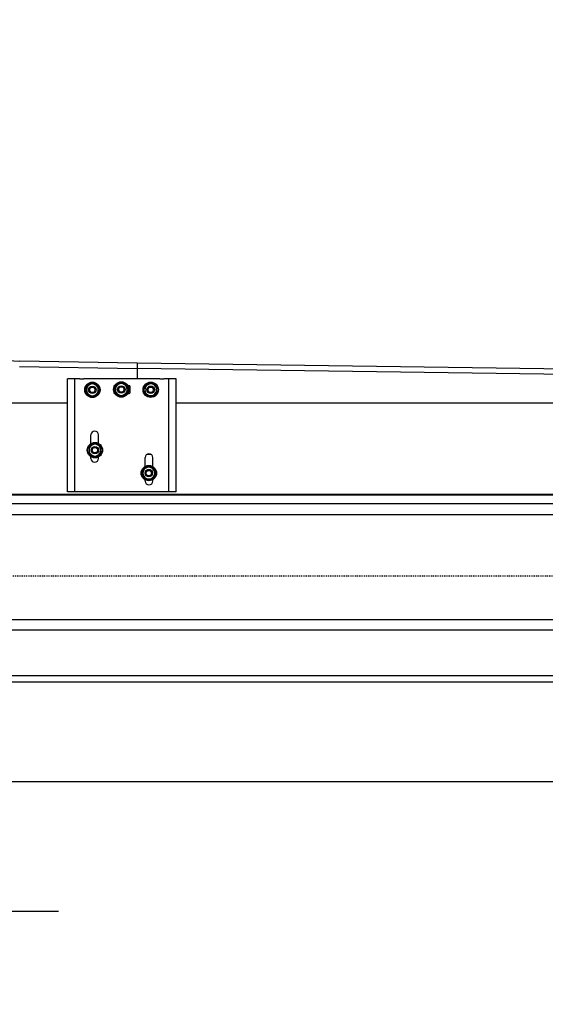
# Model space of a CAD drawing. Header units: centimetres. Extents: x 42630 to 130002, y 15 to 29179.
# Tile 125 of 159: x 53690 to 53748, y 4473 to 4582. Entities that reach past the tile are written whole.
import ezdxf

# ---------------------------------------------------------------- set-up
doc = ezdxf.new("R2010")
doc.units = ezdxf.units.CM
doc.header["$LTSCALE"] = 0.01
doc.linetypes.add('DASHDOT2', pattern=[12.7, 6.35, -3.175, 0, -3.175])
doc.layers.get('0').update_dxf_attribs({"color": 253})
for name, color, linetype in [('2 - linie odniesienia opisy', 253, 'Continuous'), ('33 - linia 2', 253, 'Continuous'), ('A-Grid', 253, 'DASHDOT2'), ('A-PRZERÓJ', 253, 'Continuous'), ('CKDRZWI_', 253, 'Continuous'), ('CKKOTY_WYS', 253, 'Continuous')]:
    doc.layers.add(name, color=color, linetype=linetype)

# ---------------------------------------------------------------- blocks, each defined once
blk = doc.blocks.new('A$7E8814B2933187')
at = {"color": 7, "linetype": 'Continuous'}
for p, q in [((301, -916), (301, -616.3)), ((199.7, -690), (199.7, -4190)), ((200, -4190), (200, -690)), ((341.6, -863), (339.4, -993)), ((345.5, -993.1), (347.8, -863.1)), ((203, -919), (203, -916)), ((203, -916), (328, -916)), ((203, -921), (203, -919)), ((203, -924), (203, -921)), ((203, -925), (203, -924)), ((203, -924), (328, -924)), ((203, -1027), (203, -925)), ((328, -919), (328, -916)), ((328, -921), (328, -919)), ((328, -924), (328, -921)), ((328, -925), (328, -924)), ((328, -929.5), (328, -925)), ((315.8, -935.8), (312.6, -937.8)), ((319.1, -937.7), (315.8, -935.8)), ((328, -929.5), (328, -932.5)), ((328, -932.5), (328, -934)), ((328, -1018), (328, -934)), ((240, -941.8), (241.9, -941.8)), ((243.6, -943), (241.7, -946.2)), ((241.7, -946.2), (243.6, -949.5)), ((245.4, -939.7), (243.6, -943)), ((249.2, -939.7), (245.4, -939.7)), ((253, -939.7), (249.2, -939.7)), ((254.8, -943), (253, -939.7)), ((256.7, -946.2), (254.8, -943)), ((254.8, -949.5), (256.7, -946.2)), ((256.5, -941.8), (266, -941.8)), ((312.6, -937.8), (309.3, -939.7)), ((309.3, -939.7), (309.4, -943.4)), ((309.4, -943.4), (309.4, -947.2)), ((309.4, -947.2), (312.7, -949)), ((322.3, -939.5), (319.1, -937.7)), ((319.2, -949), (322.4, -947.1)), ((322.4, -943.3), (322.3, -939.5)), ((322.4, -947.1), (322.4, -943.3)), ((240, -950.2), (241.7, -950.2)), ((243.6, -949.5), (245.4, -952.7)), ((245.4, -952.7), (249.2, -952.7)), ((249.2, -952.7), (253, -952.7)), ((253, -952.7), (254.8, -949.5)), ((256.7, -950.2), (266, -950.2)), ((312.7, -949), (315.9, -950.9)), ((315.9, -950.9), (319.2, -949)), ((312, -968), (312, -968)), ((314.8, -967), (313, -967)), ((316.2, -967.9), (313, -969.8)), ((319.5, -969.7), (316.2, -967.9)), ((319.5, -967), (317.8, -967)), ((313, -969.8), (309.8, -971.7)), ((309.8, -971.7), (309.8, -975.4)), ((309.8, -975.4), (309.8, -979.2)), ((309.8, -979.2), (313.1, -981)), ((322.8, -971.6), (319.5, -969.7)), ((319.6, -981), (322.8, -979.1)), ((322.8, -975.3), (322.8, -971.6)), ((322.8, -979.1), (322.8, -975.3)), ((312, -982.7), (312, -984)), ((313, -985), (319.5, -985)), ((313.1, -981), (316.4, -982.9)), ((316.4, -982.9), (319.6, -981)), ((320.5, -984), (320.5, -982.8)), ((215, -1001.8), (216.3, -1001.8)), ((220, -999.3), (218.2, -1002.6)), ((223.8, -999.3), (220, -999.3)), ((227.6, -999.3), (223.8, -999.3)), ((229.4, -1002.6), (227.6, -999.3)), ((231.3, -1001.8), (241, -1001.8)), ((301.5, -4185.7), (345.5, -993.1)), ((312.2, -1001.4), (310.3, -1004.7)), ((315.9, -1001.4), (312.2, -1001.4)), ((319.7, -1001.4), (315.9, -1001.4)), ((321.6, -1004.6), (319.7, -1001.4)), ((322.5, -2216.4), (339.4, -993)), ((331.8, -992.9), (328, -992.8)), ((331.8, -992.8), (328, -992.8)), ((339.4, -993), (331.8, -992.8)), ((339.4, -993), (331.8, -992.9)), ((345.5, -993), (339.4, -993)), ((345.5, -993.1), (339.4, -993)), ((215, -1010.2), (216.5, -1010.2)), ((218.2, -1002.6), (216.3, -1005.8)), ((216.3, -1005.8), (218.2, -1009.1)), ((218.2, -1009.1), (220, -1012.3)), ((220, -1012.3), (223.8, -1012.3)), ((223.8, -1012.3), (227.6, -1012.3)), ((227.6, -1012.3), (229.4, -1009.1)), ((231.3, -1005.8), (229.4, -1002.6)), ((229.4, -1009.1), (231.3, -1005.8)), ((231.1, -1010.2), (241, -1010.2)), ((244.8, -1004.2), (244.8, -1007.8)), ((310.3, -1004.7), (308.5, -1007.9)), ((308.5, -1007.9), (310.4, -1011.2)), ((310.4, -1011.2), (312.3, -1014.4)), ((319.8, -1014.4), (321.7, -1011.1)), ((323.5, -1007.8), (321.6, -1004.6)), ((321.7, -1011.1), (323.5, -1007.8)), ((312.3, -1014.4), (316.1, -1014.4)), ((316.1, -1014.4), (319.8, -1014.4)), ((328, -1018), (328, -1019.5)), ((328, -1019.5), (328, -1022.5)), ((328, -1027), (328, -1022.5)), ((203, -1028), (203, -1027)), ((203, -1031), (203, -1028)), ((203, -1028), (328, -1028)), ((203, -1033), (203, -1031)), ((203, -1036), (203, -1033)), ((328, -1028), (328, -1027)), ((328, -1031), (328, -1028)), ((328, -1033), (328, -1031)), ((328, -1036), (328, -1033)), ((203, -1036), (328, -1036)), ((301, -1590.9), (301, -1036))]:
    blk.add_line(p, q, dxfattribs=at)
for centre, radius in [((315.9, -943.4), 8.5), ((315.9, -943.4), 7.9), ((249.2, -946.2), 8.5), ((249.2, -946.2), 7.9), ((249.2, -946.2), 4.15), ((249.2, -946.2), 4), ((249.2, -946.2), 3), ((315.9, -943.4), 4.15), ((315.9, -943.4), 4), ((315.9, -943.4), 3), ((316.3, -975.4), 8.5), ((316.3, -975.4), 7.9), ((316.3, -975.4), 4.15), ((316.3, -975.4), 4), ((316.3, -975.4), 3), ((223.8, -1005.8), 8.5), ((223.8, -1005.8), 7.9), ((223.8, -1005.8), 4.15), ((223.8, -1005.8), 4), ((316, -1007.9), 8.5), ((316, -1007.9), 7.9), ((223.8, -1005.8), 3), ((316, -1007.9), 4.15), ((316, -1007.9), 4), ((316, -1007.9), 3)]:
    blk.add_circle(centre, radius, dxfattribs=at)
for centre, radius, start, end in [((728.7, -869.7), 381, 90.5, 179), ((240, -946), 4.2, 90, 270), ((249.2, -946.2), 6.5, 150, 210), ((249.2, -946.2), 6.5, 90, 150), ((249.2, -946.2), 3.24, 255, 195), ((249.2, -946.2), 6.5, 30, 90), ((249.2, -946.2), 6.5, 330, 30), ((266, -946), 4.2, 270, 90), ((315.9, -943.4), 6.5, 120.5, 180.5), ((315.9, -943.4), 6.5, 180.5, 240.5), ((315.9, -943.4), 6.5, 60.5, 120.5), ((315.9, -943.4), 3.24, 255, 195), ((315.9, -943.4), 6.5, 0.5, 60.5), ((315.9, -943.4), 6.5, 300.5, 0.5), ((249.2, -946.2), 6.5, 210, 270), ((249.2, -946.2), 6.5, 270, 330), ((315.9, -943.4), 6.5, 240.5, 300.5), ((313, -968), 1, 90, 180), ((316.3, -975.4), 6.5, 60.5, 120.5), ((319.5, -968), 1, 1.2993, 90), ((316.3, -975.4), 6.5, 120.5, 180.5), ((316.3, -975.4), 6.5, 180.5, 240.5), ((316.3, -975.4), 3.24, 255, 195), ((316.3, -975.4), 6.5, 0.5, 60.5), ((316.3, -975.4), 6.5, 300.5, 0.5), ((313, -984), 1, 180, 270), ((316.3, -975.4), 6.5, 240.5, 300.5), ((319.5, -984), 1, 270, 0), ((215, -1006), 4.2, 90, 270), ((223.8, -1005.8), 6.5, 90, 150), ((223.8, -1005.8), 6.5, 30, 90), ((241, -1006), 4.2, 270, 90), ((316, -1007.9), 6.5, 90.4852, 150.4852), ((316, -1007.9), 6.5, 30.4852, 90.4852), ((223.8, -1005.8), 6.5, 150, 210), ((223.8, -1005.8), 6.5, 210, 270), ((223.8, -1005.8), 3.24, 255, 195), ((223.8, -1005.8), 6.5, 270, 330), ((223.8, -1005.8), 6.5, 330, 30), ((316, -1007.9), 6.5, 150.4852, 210.4852), ((316, -1007.9), 6.5, 210.4852, 270.4852), ((316, -1007.9), 3.24, 255, 195), ((316, -1007.9), 6.5, 270.4852, 330.4852), ((316, -1007.9), 6.5, 330.4852, 30.4852)]:
    blk.add_arc(centre, radius, start, end, dxfattribs=at)
blk = doc.blocks.new('A$7E8AF8C203D0')
at = {"layer": '33 - linia 2'}
blk.add_lwpolyline([(-2429.13, -757), (-2429.13, -2367.81), (-2484.25, -2367.81), (-2484.25, -757)], close=True, dxfattribs=at)
for points in [[(-2479.53, -757), (-2479.53, -2367.81)], [(-2433.86, -757), (-2433.86, -2367.81)]]:
    blk.add_lwpolyline(points, dxfattribs=at)

msp = doc.modelspace()

# ---------------------------------------------------------------- linework, layer by layer
msp.add_line((53596.654, 4497.854), (53994.23, 4497.854))
msp.add_lwpolyline([(53994.23, 4497.854), (53998.786, 4508.854), (53595.085, 4508.854)])
at = {"layer": 'A-Grid'}
msp.add_line((53365.419, 4520.604), (54135.635, 4520.604), dxfattribs=at)
at = {"layer": 'A-PRZERÓJ'}
msp.add_lwpolyline([(53672.23, 4509.604), (54022.23, 4509.604)], dxfattribs=at)
at = {"layer": 'CKKOTY_WYS', "ltscale": 0.01}
msp.add_lwpolyline([(53693.83, 4483.5), (53672.23, 4483.499), (53679.429, 4490.699), (53679.431, 4447.499)], dxfattribs=at)

# ---------------------------------------------------------------- block references
at = {"layer": '2 - linie odniesienia opisy', "xscale": 0.254, "yscale": 0.254, "zscale": 0.254, "rotation": 90}
msp.add_blockref('A$7E8AF8C203D0', (53420.805, 5145.604), dxfattribs=at)
at = {"layer": 'CKDRZWI_', "xscale": 0.1, "yscale": 0.1, "zscale": 0.1, "rotation": 90}
msp.add_blockref('A$7E8814B2933187', (53603.23, 4509.604), dxfattribs=at)

doc.saveas('drawing.dxf')
